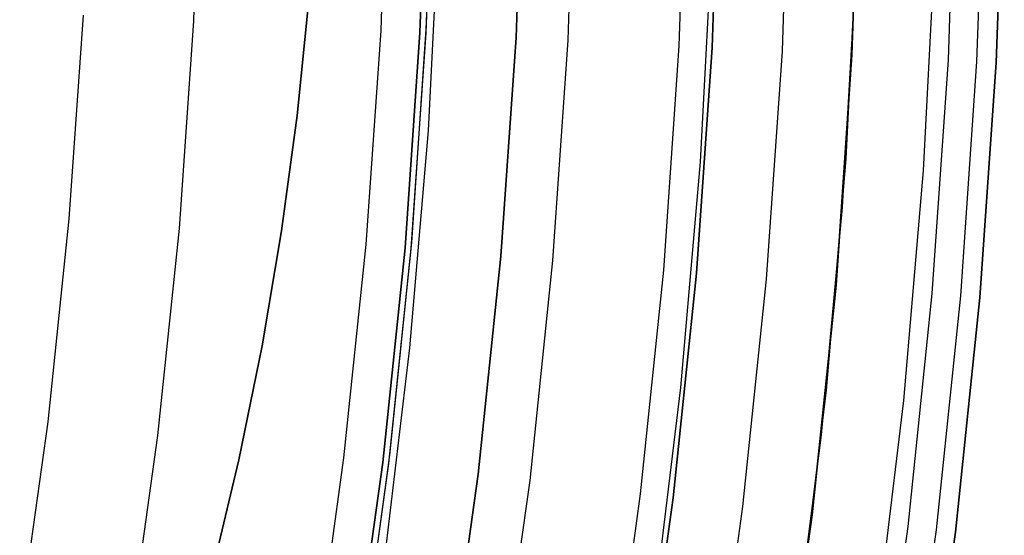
# Model space of a CAD drawing. Header units: millimetres. Extents: x 9001 to 10165, y -167 to 850.
# Tile 159 of 216: x 9642.53 to 9652.76, y 474.25 to 479.61. Entities that reach past the tile are written whole.
import ezdxf

# ---------------------------------------------------------------- set-up
doc = ezdxf.new("R2010")
doc.units = ezdxf.units.MM
doc.layers.add('1', color=7, linetype='Continuous')
doc.layers.add('luz', color=7, linetype='Continuous')

msp = doc.modelspace()

# ---------------------------------------------------------------- linework, layer by layer
at = {"layer": '1', "color": 250, "true_color": 0x111111}
for p, q in [((9646.827, 481.735, 61.1), (9646.751, 479.515, 61.1)), ((9646.766, 481.724, 282.75), (9646.688, 479.481, 282.75)), ((9646.688, 479.481, 258.715), (9646.766, 481.724, 258.715)), ((9646.766, 481.724, 270.733), (9646.688, 479.481, 270.733)), ((9646.827, 481.723, 61.1), (9646.749, 479.478, 61.1)), ((9647.687, 479.43, 258.714), (9647.765, 481.707, 258.714)), ((9647.765, 481.707, 282.75), (9647.687, 479.43, 282.75)), ((9647.765, 481.707, 270.732), (9647.687, 479.43, 270.732)), ((9649.806, 481.672, 58.12), (9649.725, 479.324, 58.12)), ((9649.725, 479.324, 56.8), (9649.806, 481.672, 56.8)), ((9649.806, 481.672, 57.46), (9649.725, 479.324, 57.46)), ((9651.177, 479.249, 47.3), (9651.26, 481.647, 47.3)), ((9651.26, 481.647, 56.8), (9651.177, 479.249, 56.8)), ((9651.26, 481.647, 52.05), (9651.177, 479.249, 52.05)), ((9649.722, 480.491, 45.792), (9649.599, 478.138, 45.792)), ((9649.722, 480.491, 45.792), (9649.599, 478.138, 45.792)), ((9646.751, 479.515, 61.1), (9646.6, 477.298, 61.1)), ((9646.688, 479.481, 282.75), (9646.533, 477.243, 282.75)), ((9646.533, 477.243, 258.715), (9646.688, 479.481, 258.715)), ((9646.688, 479.481, 270.733), (9646.533, 477.243, 270.733)), ((9646.749, 479.478, 61.1), (9646.594, 477.237, 61.1)), ((9647.53, 477.157, 258.714), (9647.687, 479.43, 258.714)), ((9647.687, 479.43, 282.75), (9647.53, 477.157, 282.75)), ((9647.687, 479.43, 270.732), (9647.53, 477.157, 270.732)), ((9649.725, 479.324, 58.12), (9649.563, 476.981, 58.12)), ((9649.563, 476.981, 56.8), (9649.725, 479.324, 56.8)), ((9649.725, 479.324, 57.46), (9649.563, 476.981, 57.46)), ((9651.012, 476.855, 47.3), (9651.177, 479.249, 47.3)), ((9651.177, 479.249, 56.8), (9651.012, 476.855, 56.8)), ((9651.177, 479.249, 52.05), (9651.012, 476.855, 52.05)), ((9649.599, 478.138, 45.792), (9649.395, 475.791, 45.792)), ((9649.599, 478.138, 45.792), (9649.395, 475.791, 45.792)), ((9646.533, 477.243, 282.75), (9646.301, 475.011, 282.75)), ((9646.301, 475.011, 258.715), (9646.533, 477.243, 258.715)), ((9646.533, 477.243, 270.733), (9646.301, 475.011, 270.733)), ((9646.594, 477.237, 61.1), (9646.362, 475.003, 61.1)), ((9646.6, 477.298, 61.1), (9646.372, 475.088, 61.1)), ((9647.294, 474.89, 258.714), (9647.53, 477.157, 258.714)), ((9647.53, 477.157, 282.75), (9647.294, 474.89, 282.75)), ((9647.53, 477.157, 270.732), (9647.294, 474.89, 270.732)), ((9649.563, 476.981, 58.12), (9649.32, 474.644, 58.12)), ((9649.32, 474.644, 56.8), (9649.563, 476.981, 56.8)), ((9649.563, 476.981, 57.46), (9649.32, 474.644, 57.46)), ((9650.764, 474.469, 47.3), (9651.012, 476.855, 47.3)), ((9651.012, 476.855, 56.8), (9650.764, 474.469, 56.8)), ((9651.012, 476.855, 52.05), (9650.764, 474.469, 52.05)), ((9649.395, 475.791, 45.792), (9649.11, 473.453, 45.792)), ((9649.395, 475.791, 45.792), (9649.11, 473.453, 45.792)), ((9646.372, 475.088, 61.1), (9646.07, 472.887, 61.1)), ((9646.301, 475.011, 282.75), (9645.992, 472.788, 282.75)), ((9645.992, 472.788, 258.715), (9646.301, 475.011, 258.715)), ((9646.301, 475.011, 270.733), (9645.992, 472.788, 270.733)), ((9646.362, 475.003, 61.1), (9646.053, 472.778, 61.1)), ((9646.98, 472.633, 258.714), (9647.294, 474.89, 258.714)), ((9647.294, 474.89, 282.75), (9646.98, 472.633, 282.75)), ((9647.294, 474.89, 270.732), (9646.98, 472.633, 270.732)), ((9649.32, 474.644, 58.12), (9648.997, 472.317, 58.12)), ((9648.997, 472.317, 56.8), (9649.32, 474.644, 56.8)), ((9649.32, 474.644, 57.46), (9648.997, 472.317, 57.46)), ((9650.433, 472.092, 47.3), (9650.764, 474.469, 47.3)), ((9650.764, 474.469, 56.8), (9650.433, 472.092, 56.8)), ((9650.764, 474.469, 52.05), (9650.433, 472.092, 52.05))]:
    msp.add_line(p, q, dxfattribs=at)
at = {"layer": '1', "color": 29, "true_color": 0x4d342b}
for p, q in [((9646.886, 480.723, 76.062), (9646.773, 478.461, 76.062)), ((9651.233, 480.581, 42.462), (9651.113, 478.168, 42.462)), ((9651.233, 480.581, 51.512), (9651.113, 478.168, 51.512)), ((9651.077, 477.666, 60.562), (9651.214, 480.039, 60.562)), ((9646.773, 478.461, 76.062), (9646.581, 476.205, 76.062)), ((9651.113, 478.168, 42.462), (9650.908, 475.762, 42.462)), ((9651.113, 478.168, 51.512), (9650.908, 475.762, 51.512)), ((9650.859, 475.299, 60.562), (9651.077, 477.666, 60.562)), ((9646.581, 476.205, 76.062), (9646.311, 473.957, 76.062)), ((9650.908, 475.762, 42.462), (9650.62, 473.363, 42.462)), ((9650.908, 475.762, 51.512), (9650.62, 473.363, 51.512)), ((9650.561, 472.941, 60.562), (9650.859, 475.299, 60.562))]:
    msp.add_line(p, q, dxfattribs=at)
at = {"layer": '1', "color": 7, "true_color": 0xf4f4f4}
for p, q in [((9645.535, 479.823, 279.75), (9645.413, 478.618, 279.75)), ((9645.413, 478.618, 282.75), (9645.535, 479.823, 282.75)), ((9645.535, 479.823, 281.25), (9645.413, 478.618, 281.25)), ((9645.413, 478.618, 279.75), (9645.251, 477.418, 279.75)), ((9645.251, 477.418, 282.75), (9645.413, 478.618, 282.75)), ((9645.413, 478.618, 281.25), (9645.251, 477.418, 281.25)), ((9645.251, 477.418, 279.75), (9645.049, 476.225, 279.75)), ((9645.049, 476.225, 282.75), (9645.251, 477.418, 282.75)), ((9645.251, 477.418, 281.25), (9645.049, 476.225, 281.25)), ((9645.049, 476.225, 279.75), (9644.807, 475.038, 279.75)), ((9644.807, 475.038, 282.75), (9645.049, 476.225, 282.75)), ((9645.049, 476.225, 281.25), (9644.807, 475.038, 281.25)), ((9644.807, 475.038, 279.75), (9644.526, 473.861, 279.75)), ((9644.526, 473.861, 282.75), (9644.807, 475.038, 282.75)), ((9644.807, 475.038, 281.25), (9644.526, 473.861, 281.25))]:
    msp.add_line(p, q, dxfattribs=at)
at = {"layer": 'luz', "color": 7, "true_color": 0xffffff}
for p, q in [((9644.339, 479.603, -28.098), (9644.414, 481.765, -28.098)), ((9646.284, 479.502, -29.161), (9646.361, 481.731, -29.161)), ((9648.228, 479.402, -30.224), (9648.307, 481.698, -30.224)), ((9649.46, 481.678, -29.917), (9649.379, 479.342, -29.917)), ((9650.454, 479.286, -29.63), (9650.536, 481.659, -29.63)), ((9652.26, 481.629, -26.798), (9652.176, 479.197, -26.798)), ((9652.475, 479.181, -31.038), (9652.56, 481.624, -31.038)), ((9652.675, 479.171, -26.298), (9652.76, 481.621, -26.298)), ((9652.76, 481.621, -23.538), (9652.675, 479.171, -23.538)), ((9652.675, 479.171, -24.918), (9652.76, 481.621, -24.918)), ((9651.921, 478.048, -26.763), (9652.044, 480.446, -26.763)), ((9643.188, 479.663, -28.406), (9643.041, 477.545, -28.406)), ((9644.19, 477.445, -28.098), (9644.339, 479.603, -28.098)), ((9646.13, 477.278, -29.161), (9646.284, 479.502, -29.161)), ((9648.07, 477.11, -30.224), (9648.228, 479.402, -30.224)), ((9649.379, 479.342, -29.917), (9649.218, 477.01, -29.917)), ((9650.29, 476.918, -29.63), (9650.454, 479.286, -29.63)), ((9652.176, 479.197, -26.798), (9652.008, 476.769, -26.798)), ((9652.307, 476.743, -31.038), (9652.475, 479.181, -31.038)), ((9652.506, 476.726, -26.298), (9652.675, 479.171, -26.298)), ((9652.675, 479.171, -23.538), (9652.506, 476.726, -23.538)), ((9652.506, 476.726, -24.918), (9652.675, 479.171, -24.918)), ((9651.716, 475.656, -26.763), (9651.921, 478.048, -26.763)), ((9643.041, 477.545, -28.406), (9642.822, 475.433, -28.406)), ((9643.966, 475.294, -28.098), (9644.19, 477.445, -28.098)), ((9645.899, 475.06, -29.161), (9646.13, 477.278, -29.161)), ((9647.832, 474.825, -30.224), (9648.07, 477.11, -30.224)), ((9649.218, 477.01, -29.917), (9648.977, 474.686, -29.917)), ((9650.044, 474.556, -29.63), (9650.29, 476.918, -29.63)), ((9652.008, 476.769, -26.798), (9651.756, 474.348, -26.798)), ((9652.054, 474.312, -31.038), (9652.307, 476.743, -31.038)), ((9652.253, 474.288, -26.298), (9652.506, 476.726, -26.298)), ((9652.506, 476.726, -23.538), (9652.253, 474.288, -23.538)), ((9652.253, 474.288, -24.918), (9652.506, 476.726, -24.918)), ((9651.43, 473.272, -26.763), (9651.716, 475.656, -26.763)), ((9642.822, 475.433, -28.406), (9642.53, 473.33, -28.406)), ((9643.669, 473.152, -28.098), (9643.966, 475.294, -28.098)), ((9645.592, 472.851, -29.161), (9645.899, 475.06, -29.161)), ((9647.516, 472.549, -30.224), (9647.832, 474.825, -30.224)), ((9648.977, 474.686, -29.917), (9648.655, 472.371, -29.917)), ((9649.718, 472.205, -29.63), (9650.044, 474.556, -29.63)), ((9651.756, 474.348, -26.798), (9651.421, 471.938, -26.798)), ((9651.718, 471.891, -31.038), (9652.054, 474.312, -31.038)), ((9651.915, 471.86, -26.298), (9652.253, 474.288, -26.298)), ((9652.253, 474.288, -23.538), (9651.915, 471.86, -23.538)), ((9651.915, 471.86, -24.918), (9652.253, 474.288, -24.918))]:
    msp.add_line(p, q, dxfattribs=at)

doc.saveas('drawing.dxf')
